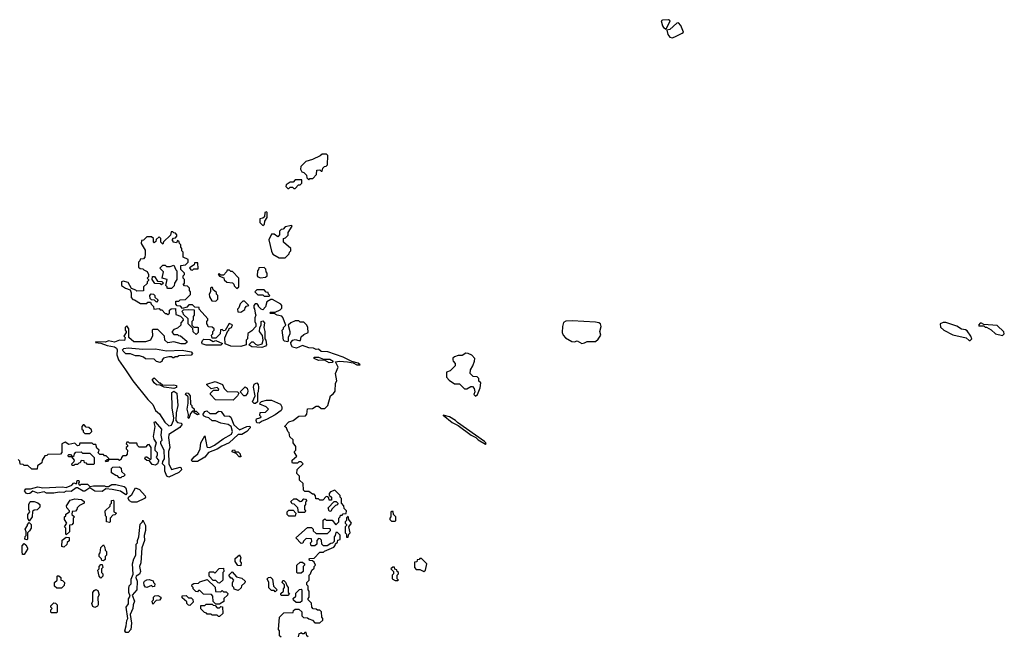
# Model space of a CAD drawing. Extents: x 2640764 to 2777785, y 718840 to 815082.
# Tile 146 of 148: x 2746718 to 2754680, y 795590 to 800574. Entities that reach past the tile are written whole.
import ezdxf

# ---------------------------------------------------------------- set-up
doc = ezdxf.new("R2010")
doc.units = 0

msp = doc.modelspace()

# ---------------------------------------------------------------- linework, layer by layer
at = {"layer": '0CON10XD'}
for points in [[(2751945, 800496.7), (2751978.8, 800565), (2751964, 800574), (2751915, 800571.2), (2751906.4, 800563.6), (2751916.5, 800525), (2751925, 800510), (2751945, 800496.7)], [(2751995, 800426.9), (2752015, 800434.3), (2752076, 800464), (2752085.6, 800474.4), (2752065, 800528), (2752045, 800550), (2752032.9, 800547.1), (2751975, 800495.8), (2751951.2, 800488.8), (2751958.5, 800455), (2751975, 800431.9), (2751995, 800426.9)], [(2749055, 799280), (2749065, 799290), (2749088.3, 799291.7), (2749118.3, 799321.7), (2749121.7, 799358.3), (2749145, 799360), (2749155, 799350), (2749165, 799350), (2749170, 799375), (2749181.7, 799388.3), (2749195, 799390), (2749208.3, 799401.7), (2749210, 799475), (2749198.3, 799488.3), (2749163, 799487), (2749147, 799473), (2749087, 799443), (2749033, 799427), (2748991.7, 799388.3), (2748990, 799365), (2749000, 799345), (2749015, 799340), (2749038.3, 799318.3), (2749040, 799295), (2749055, 799280)], [(2748945, 799210), (2748971.7, 799238.3), (2748985, 799240), (2748998.3, 799251.7), (2748998.3, 799278.3), (2748945, 799280), (2748928.3, 799261.7), (2748905, 799260), (2748871.7, 799238.3), (2748870, 799225), (2748885, 799210), (2748895, 799210), (2748905, 799220), (2748925, 799220), (2748935, 799210), (2748945, 799210)], [(2748685, 798910), (2748698.3, 798921.7), (2748700, 798945), (2748720, 798975), (2748720, 799015), (2748715, 799020), (2748700, 799015), (2748698.3, 798981.7), (2748685, 798970), (2748660, 798965), (2748660, 798935), (2748685, 798910)], [(2749308.3, 796371.7), (2749308.3, 796408.3), (2749288.3, 796428.3), (2749275, 796430), (2749270, 796405), (2749260, 796395), (2749260, 796355), (2749248.3, 796341.7), (2749235, 796340), (2749205, 796320), (2749175, 796320), (2749160, 796335), (2749158.3, 796368.3), (2749148.3, 796378.3), (2749135, 796380), (2749120, 796365), (2749120, 796335), (2749105, 796320), (2749075, 796320), (2749070, 796345), (2749080, 796355), (2749078.3, 796378.3), (2749035, 796380), (2749011.7, 796358.3), (2749008.3, 796341.7), (2748995, 796340), (2748950, 796385), (2749045, 796470), (2749078.3, 796468.3), (2749090, 796455), (2749091.7, 796441.7), (2749115, 796420), (2749208.3, 796421.7), (2749230, 796445), (2749230, 796455), (2749225, 796460), (2749171.7, 796461.7), (2749171.7, 796528.3), (2749185, 796540), (2749195, 796530), (2749245, 796530), (2749275, 796490), (2749300, 796515), (2749300, 796545), (2749310, 796555), (2749311.7, 796568.3), (2749325, 796570), (2749335, 796580), (2749358.3, 796581.7), (2749360, 796605), (2749341.7, 796621.7), (2749340, 796645), (2749320, 796665), (2749320, 796705), (2749310, 796715), (2749308.3, 796728.3), (2749265, 796770), (2749231.7, 796758.3), (2749220, 796745), (2749221.7, 796731.7), (2749240, 796715), (2749238.3, 796691.7), (2749221.7, 796691.7), (2749218.3, 796708.3), (2749208.3, 796718.3), (2749195, 796720), (2749168.3, 796691.7), (2749145, 796690), (2749135, 796700), (2749111.7, 796701.7), (2749110, 796725), (2749098.3, 796738.3), (2749085, 796740), (2749055, 796760), (2749025, 796760), (2749011.7, 796771.7), (2749010, 796825), (2748981.7, 796851.7), (2748980, 796885), (2748960, 796905), (2748961.7, 796938.3), (2749010, 796985), (2748995, 797000), (2748975, 797000), (2748965, 796990), (2748925, 796990), (2748920, 796995), (2748920, 797015), (2748960, 797045), (2748940, 797075), (2748940, 797085), (2748950, 797095), (2748950, 797125), (2748930, 797155), (2748928.3, 797178.3), (2748903, 797203), (2748897.5, 797235), (2748887.5, 797245), (2748876.1, 797276.1), (2748860, 797285), (2748895, 797322.5), (2748930, 797335), (2748975, 797370), (2749028.3, 797371.7), (2749040, 797385), (2749045, 797427.5), (2749085, 797430), (2749115, 797450), (2749135, 797450), (2749155, 797430), (2749185, 797430), (2749210, 797455), (2749230, 797535), (2749256.4, 797553.6), (2749268.3, 797571.7), (2749272.5, 797635), (2749282.5, 797655), (2749272.5, 797715), (2749292.5, 797765), (2749271.7, 797808.3), (2749305, 797814), (2749368.8, 797808.8), (2749415, 797800), (2749445, 797783.8), (2749470, 797785), (2749455, 797796.7), (2749402.5, 797812.5), (2749335, 797846.2), (2749209.3, 797889.3), (2749155, 797892), (2749135, 797910), (2749115, 797907.5), (2749095, 797920), (2749055, 797921.2), (2749005, 797940), (2748955, 797920), (2748925, 797926.7), (2748912.5, 797945), (2748910, 797965), (2748927, 797983), (2748945, 797990), (2748975, 797980), (2748988.3, 797981.7), (2748995, 798010), (2749015, 798030), (2749050, 798045), (2749047.5, 798085), (2749040, 798105), (2749015, 798130), (2748985, 798130), (2748975, 798140), (2748945, 798140), (2748910, 798125), (2748890, 798105), (2748902.5, 798055), (2748902.5, 798035), (2748890, 798005), (2748890, 797975), (2748885, 797970), (2748860, 797975), (2748850, 797985), (2748840, 798065), (2748850, 798075), (2748850, 798085), (2748870, 798105), (2748847, 798167), (2748837, 798177), (2748800, 798185), (2748775, 798200), (2748745, 798200), (2748740, 798205), (2748745, 798210), (2748785, 798210), (2748825, 798227.5), (2748837, 798243), (2748837.5, 798265), (2748830, 798275), (2748761.7, 798311.7), (2748748.3, 798311.7), (2748717, 798293), (2748707, 798253), (2748685, 798230), (2748670, 798235), (2748650, 798255), (2748650, 798265), (2748638.3, 798278.3), (2748621.7, 798278.3), (2748610, 798265), (2748610, 798245), (2748617, 798237), (2748623, 798203), (2748627.5, 798185), (2748620, 798165), (2748620, 798135), (2748627.5, 798115), (2748627, 798093), (2748595, 798060), (2748561.7, 798038.3), (2748560, 797995), (2748550, 797985), (2748550, 797945), (2748505, 797931.2), (2748425, 797936), (2748380, 797955), (2748377, 798003), (2748401.7, 798058.3), (2748410, 798065), (2748411.7, 798078.3), (2748430, 798085), (2748438.3, 798108.3), (2748411.7, 798118.3), (2748378.3, 798061.7), (2748365, 798060), (2748355, 798070), (2748341.7, 798068.3), (2748340, 798035), (2748305, 798000), (2748275, 798000), (2748270, 798025), (2748280, 798035), (2748280, 798055), (2748290, 798065), (2748290, 798075), (2748275, 798090), (2748241.7, 798091.7), (2748240, 798105), (2748230, 798115), (2748230, 798135), (2748240, 798145), (2748240, 798155), (2748170, 798235), (2748168.3, 798248.3), (2748135, 798250), (2748115, 798270), (2748085, 798270), (2748068.3, 798251.7), (2748035, 798240), (2748018.3, 798258.3), (2747991.7, 798261.7), (2747980, 798275), (2747981.7, 798298.3), (2748005, 798300), (2748015, 798310), (2748058.3, 798311.7), (2748098.3, 798351.7), (2748100, 798375), (2748090, 798385), (2748090, 798405), (2748075, 798420), (2748051.7, 798421.7), (2748040, 798435), (2748050, 798445), (2748050, 798475), (2748040, 798485), (2748040, 798505), (2748050, 798515), (2748050, 798525), (2748020, 798555), (2748021.7, 798588.3), (2748058.3, 798591.7), (2748080, 798615), (2748080, 798635), (2748040, 798655), (2748040, 798695), (2748030, 798705), (2748030, 798725), (2748020, 798735), (2748020, 798755), (2748010, 798765), (2748008.3, 798778.3), (2747995, 798790), (2747985, 798770), (2747960, 798775), (2747960, 798785), (2747950, 798795), (2747961.7, 798808.3), (2747978.3, 798811.7), (2747990, 798825), (2747990, 798835), (2747978.3, 798848.3), (2747965, 798850), (2747955, 798860), (2747941.7, 798858.3), (2747938.3, 798831.7), (2747881.7, 798778.3), (2747875, 798760), (2747860, 798775), (2747860, 798805), (2747845, 798820), (2747821.7, 798798.3), (2747818.3, 798781.7), (2747805, 798770), (2747800, 798775), (2747800, 798805), (2747785, 798820), (2747745, 798820), (2747718.3, 798791.7), (2747701.7, 798788.3), (2747700, 798765), (2747731.7, 798711.7), (2747733, 798677), (2747730, 798655), (2747718.3, 798641.7), (2747691.7, 798638.3), (2747690, 798625), (2747680, 798615), (2747680, 798575), (2747691.7, 798561.7), (2747715, 798560), (2747723, 798553), (2747748.3, 798538.3), (2747760, 798515), (2747760, 798495), (2747750, 798485), (2747760, 798475), (2747760, 798465), (2747750, 798455), (2747748.3, 798441.7), (2747720, 798415), (2747718.3, 798381.7), (2747665, 798380), (2747658.3, 798388.3), (2747621.7, 798401.7), (2747595, 798450), (2747555, 798460), (2747540, 798455), (2747540, 798425), (2747572.5, 798405), (2747611.7, 798391.7), (2747620, 798365), (2747618.3, 798328.3), (2747631.7, 798311.7), (2747645, 798310), (2747695, 798280), (2747745, 798280), (2747755, 798290), (2747775, 798290), (2747780, 798275), (2747800, 798255), (2747803, 798233), (2747845, 798240), (2747855, 798230), (2747868.3, 798228.3), (2747895, 798200), (2747905, 798200), (2747915, 798190), (2747928.3, 798201.7), (2747930, 798225), (2747942.5, 798237.5), (2747978.3, 798238.3), (2747981.7, 798191.7), (2748018.3, 798178.3), (2748038.3, 798158.3), (2748040, 798145), (2748020, 798125), (2748020, 798105), (2747995, 798080), (2747965, 798070), (2747950, 798055), (2747950, 798045), (2747965, 798030), (2747995, 798030), (2748001.7, 798021.7), (2748018.3, 798018.3), (2748070, 797975), (2748070, 797965), (2748055, 797953.3), (2748025, 797953.3), (2747965, 797970), (2747915, 797963.3), (2747892.5, 797985), (2747890, 798015), (2747835, 798070), (2747795, 798070), (2747790, 798065), (2747791.7, 798018.3), (2747775, 797982.5), (2747735, 797970), (2747640.7, 797970.7), (2747600, 798005), (2747600, 798075), (2747585, 798100), (2747570, 798085), (2747570, 798065), (2747580, 798055), (2747580, 798045), (2747560, 798015), (2747570, 798005), (2747565, 797980), (2747525, 797982.5), (2747485, 797966.7), (2747435, 797977.5), (2747413, 797967), (2747335, 797970), (2747330, 797965), (2747375, 797960), (2747425, 797940), (2747485, 797928.8), (2747499.5, 797919.5), (2747506.7, 797905), (2747503.8, 797865), (2747516.7, 797825), (2747572.5, 797745), (2747633.6, 797653.6), (2747755, 797503.3), (2747793.8, 797463.8), (2747815, 797416), (2747847.5, 797387.5), (2747890.5, 797320.5), (2747925, 797292.5), (2747945, 797297.5), (2747961.2, 797335), (2747963.6, 797356.4), (2747950.8, 797435), (2747948.3, 797561.7), (2747965, 797572.5), (2747987.5, 797555), (2747996.2, 797455), (2747983.9, 797396.1), (2747980, 797335), (2747995, 797318.8), (2748025, 797312.5), (2748032.5, 797305), (2748012.3, 797277.7), (2747925, 797220), (2747920, 797195), (2747932, 797115), (2747921.2, 797085), (2747923.8, 796983.8), (2747945, 796937.5), (2748015, 796956.2), (2748025, 796952.5), (2748027.5, 796935), (2748006, 796915), (2747925, 796877.1), (2747908, 796885), (2747890.8, 796925)], [(2748865, 798650), (2748898.3, 798681.7), (2748900, 798695), (2748910, 798705), (2748910, 798725), (2748850, 798775), (2748850, 798805), (2748868.3, 798811.7), (2748888.3, 798831.7), (2748890, 798855), (2748920, 798905), (2748915, 798910), (2748865, 798900), (2748848.3, 798881.7), (2748831.7, 798878.3), (2748820, 798865), (2748820, 798835), (2748805, 798820), (2748775, 798840), (2748755, 798840), (2748732.5, 798795), (2748753, 798703), (2748765, 798680), (2748815, 798650), (2748865, 798650)], [(2748115, 798550), (2748125, 798560), (2748160, 798560), (2748158.3, 798608.3), (2748131.7, 798608.3), (2748128.3, 798591.7), (2748091.7, 798568.3), (2748101.7, 798551.7), (2748115, 798550)], [(2747915, 798400), (2747910, 798405), (2747910, 798415), (2747900, 798425), (2747910, 798475), (2747870, 798485), (2747880, 798535), (2747850, 798565), (2747875, 798590), (2747895, 798590), (2747905, 798580), (2747935, 798580), (2747965, 798590), (2747981.7, 798551.7), (2747990, 798545), (2747990, 798475), (2747970, 798445), (2747968.3, 798421.7), (2747945, 798402.5), (2747915, 798400)], [(2748475, 798400), (2748490, 798415), (2748490, 798485), (2748438.3, 798538.3), (2748425, 798540), (2748415, 798550), (2748395, 798550), (2748390, 798535), (2748365, 798510), (2748345, 798510), (2748335, 798520), (2748321.7, 798518.3), (2748335, 798500), (2748368.3, 798488.3), (2748371.7, 798471.7), (2748391.7, 798451.7), (2748438.3, 798448.3), (2748450, 798435), (2748451.7, 798421.7), (2748475, 798400)], [(2748665, 798487.5), (2748705, 798492.5), (2748720, 798505), (2748720, 798525), (2748710, 798535), (2748708.3, 798558.3), (2748695, 798570), (2748651.7, 798568.3), (2748650, 798555), (2748640, 798545), (2748637.5, 798505), (2748642.5, 798495), (2748665, 798487.5)], [(2747865, 798430), (2747855, 798440), (2747811.7, 798441.7), (2747790, 798475), (2747791.7, 798498.3), (2747808.3, 798498.3), (2747831.7, 798461.7), (2747868.3, 798458.3), (2747880, 798445), (2747865, 798430)], [(2747825, 798290), (2747808.3, 798308.3), (2747785, 798310), (2747771.7, 798321.7), (2747770, 798345), (2747781.7, 798358.3), (2747800, 798355), (2747810, 798345), (2747811.7, 798331.7), (2747838.3, 798308.3), (2747825, 798290)], [(2748305, 798300), (2748320, 798315), (2748320, 798345), (2748310, 798355), (2748308.3, 798368.3), (2748281.7, 798391.7), (2748278.3, 798408.3), (2748265, 798410), (2748260, 798405), (2748260, 798375), (2748250, 798355), (2748253, 798333), (2748271.7, 798301.7), (2748305, 798300)], [(2748735, 798340), (2748740, 798345), (2748730, 798355), (2748728.3, 798368.3), (2748711.7, 798371.7), (2748695, 798390), (2748635, 798390), (2748620, 798375), (2748645, 798350), (2748685, 798350), (2748695, 798340), (2748735, 798340)], [(2748505, 798210), (2748538.3, 798231.7), (2748540, 798245), (2748551.7, 798258.3), (2748570, 798265), (2748535, 798300), (2748521.7, 798298.3), (2748501.7, 798278.3), (2748490, 798245), (2748480, 798235), (2748481.7, 798211.7), (2748505, 798210)], [(2748145, 798030), (2748121.7, 798051.7), (2748118.3, 798078.3), (2748080, 798115), (2748080, 798155), (2748041.7, 798191.7), (2748040, 798205), (2748030, 798215), (2748041.7, 798228.3), (2748085, 798232.5), (2748128.3, 798228.3), (2748130, 798185), (2748120, 798175), (2748120, 798145), (2748110, 798135), (2748110, 798105), (2748125, 798090), (2748155, 798090), (2748160, 798085), (2748160, 798045), (2748145, 798030)], [(2748675, 797923.8), (2748595, 797930), (2748570, 797945), (2748595, 797970), (2748605, 797970), (2748625, 797950), (2748645, 797942.5), (2748677.5, 797955), (2748687.5, 797985), (2748681.7, 798021.7), (2748657.5, 798055), (2748660, 798085), (2748670, 798105), (2748670, 798135), (2748685, 798140), (2748697, 798123), (2748692.5, 798085), (2748700, 798055), (2748700, 797995), (2748707.5, 797985), (2748712.5, 797945), (2748706.1, 797933.9), (2748675, 797923.8)], [(2751265, 797957.5), (2751285, 797962.5), (2751307, 797973), (2751375, 797973.3), (2751395, 797992.5), (2751416, 798025), (2751408.8, 798055), (2751420, 798095), (2751415, 798115.6), (2751401.2, 798125), (2751375, 798130.4), (2751185, 798139.6), (2751133.1, 798136.9), (2751114.5, 798125.5), (2751106.9, 798095), (2751105.7, 798045), (2751113.3, 798023.3), (2751132.9, 798002.9), (2751183, 797973), (2751205, 797970), (2751225, 797977.5), (2751265, 797957.5)], [(2754405, 797980), (2754417.5, 797995), (2754410, 798015), (2754379.3, 798059.3), (2754367, 798067), (2754335, 798072.5), (2754297, 798097), (2754206.4, 798126.4), (2754185, 798126.7), (2754162.5, 798115), (2754165, 798090), (2754190, 798065), (2754265, 798027.5), (2754371.7, 798001.7), (2754395, 797980), (2754405, 797980)], [(2754665, 798022.5), (2754680, 798035), (2754675, 798050), (2754621.7, 798101.7), (2754515, 798110), (2754495, 798120), (2754485, 798120), (2754470, 798105), (2754475, 798100), (2754515, 798100), (2754525, 798090), (2754535, 798090), (2754575, 798067.5), (2754610, 798035), (2754665, 798022.5)], [(2748225, 797942), (2748193.9, 797953.9), (2748190, 797965), (2748195, 797980), (2748208.3, 797991.7), (2748255, 797990), (2748283.6, 797973.6), (2748305, 797980), (2748357, 797957), (2748345, 797943.8), (2748225, 797942)], [(2747855, 797802.5), (2747825, 797810), (2747805, 797830), (2747735, 797832.5), (2747720, 797845), (2747687, 797857), (2747655, 797857.5), (2747615, 797872.5), (2747575, 797872.5), (2747553.6, 797893.6), (2747550, 797905), (2747560, 797915), (2747595, 797922), (2747715, 797912), (2747815, 797914), (2747905, 797898), (2748031.7, 797901.7), (2748105, 797890), (2748116.7, 797875), (2748105, 797862.5), (2748005, 797857.5), (2747995, 797850), (2747975, 797850), (2747965, 797840), (2747955, 797840), (2747945, 797850), (2747925, 797850), (2747881.7, 797838.3), (2747870, 797825), (2747870, 797815), (2747855, 797802.5)], [(2750405, 797530), (2750420, 797545), (2750441.7, 797598.3), (2750447.5, 797637.5), (2750431.7, 797651.7), (2750430, 797675), (2750418.3, 797688.3), (2750385, 797690), (2750360, 797715), (2750362.5, 797745), (2750382.5, 797775), (2750397, 797813), (2750397.5, 797835), (2750373, 797863), (2750345, 797876.7), (2750325, 797877.5), (2750295, 797860), (2750265, 797860), (2750235, 797850), (2750221.7, 797838.3), (2750220, 797825), (2750223, 797813), (2750240, 797795), (2750240, 797775), (2750200, 797735), (2750170, 797725), (2750170, 797685), (2750190.7, 797660.7), (2750235, 797630), (2750275, 797630), (2750315, 797590), (2750335, 797590), (2750365, 797610), (2750378.3, 797608.3), (2750391.7, 797591.7), (2750397.5, 797565), (2750390, 797545), (2750405, 797530)], [(2749220.7, 797800.7), (2749181.7, 797821.7), (2749135, 797820), (2749100, 797835), (2749100, 797845), (2749135, 797846), (2749175, 797830), (2749225, 797831.2), (2749252.5, 797815), (2749245, 797802.5), (2749220.7, 797800.7)], [(2747965, 797592.5), (2747885, 797602.5), (2747855, 797620), (2747825, 797622.5), (2747805, 797640), (2747790, 797665), (2747805, 797680), (2747845, 797640), (2747855, 797640), (2747875, 797620), (2747965, 797622.5), (2747985, 797617.5), (2747985, 797600), (2747965, 797592.5)], [(2748445, 797500), (2748301.7, 797501.7), (2748260, 797545), (2748260, 797555), (2748285, 797580), (2748325, 797580), (2748328.3, 797588.3), (2748315, 797600), (2748265, 797590), (2748231.7, 797621.7), (2748231.7, 797628.3), (2748299.3, 797649.3), (2748357.5, 797625), (2748371.7, 797591.7), (2748395, 797570), (2748480, 797565), (2748490, 797555), (2748480, 797535), (2748445, 797500)], [(2748545, 797532.5), (2748530, 797535), (2748500, 797565), (2748542.5, 797607.5), (2748557, 797597), (2748562.5, 797575), (2748560, 797555), (2748545, 797532.5)], [(2748625, 797472.5), (2748615, 797472.5), (2748600, 797485), (2748622.5, 797535), (2748607.5, 797605), (2748615, 797627.5), (2748635, 797637.5), (2748646.7, 797625), (2748650, 797605), (2748647.5, 797565), (2748640, 797555), (2748640, 797485), (2748625, 797472.5)], [(2748085, 797350), (2748080, 797355), (2748081.7, 797381.7), (2748071.2, 797425), (2748080, 797475), (2748080, 797525), (2748060, 797545), (2748065, 797557.5), (2748080, 797555), (2748097.5, 797535), (2748100, 797465), (2748110, 797455), (2748110, 797445), (2748128.3, 797428.3), (2748130, 797410), (2748145, 797410), (2748170, 797385), (2748155, 797380), (2748130, 797395), (2748130, 797410), (2748115, 797410), (2748098.3, 797391.7), (2748085, 797350)], [(2748655, 797311.9), (2748636.7, 797315), (2748630, 797335), (2748633.3, 797346.7), (2748660, 797355), (2748670, 797365), (2748660, 797375), (2748661.7, 797398.3), (2748705, 797402.5), (2748730, 797425), (2748710, 797445), (2748660, 797465), (2748661.7, 797478.3), (2748673, 797487), (2748715, 797497.5), (2748755, 797497.5), (2748826.4, 797466.4), (2748838.8, 797445), (2748838, 797425), (2748831.2, 797415), (2748785, 797380.8), (2748715, 797341.4), (2748680, 797330), (2748655, 797311.9)], [(2748155, 797002.7), (2748113.6, 797003.6), (2748107.5, 797015), (2748128.3, 797041.7), (2748157.5, 797065), (2748176.7, 797105), (2748183.3, 797155), (2748215, 797210), (2748230, 797125), (2748235, 797117.5), (2748255, 797116.7), (2748292.5, 797135), (2748362.7, 797187.3), (2748430, 797225), (2748440, 797245), (2748427.5, 797285), (2748405, 797302.5), (2748343.6, 797313.6), (2748301.7, 797331.7), (2748275, 797332.5), (2748247, 797357), (2748225, 797360), (2748203.3, 797373.3), (2748202.5, 797385), (2748215, 797406.7), (2748231.7, 797411.7), (2748255, 797390), (2748305, 797390), (2748325, 797410), (2748348.3, 797408.3), (2748371.7, 797371.7), (2748415, 797370), (2748425, 797360), (2748448.8, 797298.8), (2748495, 797258.8), (2748555, 797286.7), (2748578.3, 797288.3), (2748582.5, 797275), (2748555, 797244.2), (2748515, 797221.9), (2748485, 797221.2), (2748412, 797155), (2748352.6, 797127.4), (2748315, 797101.9), (2748244.2, 797075.8), (2748215, 797037.1), (2748155, 797002.7)], [(2747890.8, 796925), (2747892.5, 796965), (2747873.3, 796985), (2747876.1, 797003.9), (2747890, 797025), (2747886.2, 797095), (2747860, 797145), (2747860, 797165), (2747870, 797175), (2747861.2, 797215), (2747868, 797265), (2747815, 797322.5), (2747802.5, 797317.5), (2747811.2, 797285), (2747797.5, 797205), (2747803, 797183), (2747822.5, 797155), (2747810, 797115), (2747810, 797095), (2747828.8, 797075), (2747830, 797055), (2747822.5, 797035), (2747840, 797015), (2747841.2, 797005), (2747833.3, 796985), (2747815, 796972.5), (2747790, 796980), (2747768.3, 797008.3), (2747745, 797010), (2747730, 797025), (2747735, 797040), (2747745, 797040), (2747775, 797020), (2747780, 797025), (2747780, 797115), (2747765, 797140), (2747751.7, 797138.3), (2747735, 797120), (2747685, 797120), (2747671.7, 797131.7), (2747665, 797150), (2747605, 797150), (2747598.3, 797158.3), (2747585, 797160), (2747580, 797145), (2747590, 797135), (2747590, 797125), (2747580, 797115), (2747580, 797105), (2747590, 797095), (2747588.3, 797061.7), (2747575, 797050), (2747551.7, 797048.3), (2747540, 797035), (2747538.3, 797021.7), (2747525, 797010), (2747515, 797020), (2747440, 797020), (2747428.3, 797001.7), (2747415, 797000), (2747411.7, 797008.3), (2747425, 797020), (2747440, 797020), (2747438.3, 797028.3), (2747418.3, 797048.3), (2747405, 797050), (2747395, 797060), (2747365, 797060), (2747351.7, 797071.7), (2747360, 797095), (2747341.7, 797111.7), (2747335, 797140), (2747315, 797140), (2747305, 797150), (2747205, 797150), (2747198.3, 797131.7), (2747185, 797130), (2747165, 797150), (2747115, 797140), (2747085, 797160), (2747060, 797145), (2747060, 797075), (2747048.3, 797061.7), (2746945, 797060), (2746938.3, 797051.7), (2746921.7, 797048.3), (2746900, 797015), (2746898.3, 796991.7), (2746861.7, 796968.3), (2746858.3, 796941.7), (2746815, 796940), (2746785, 796970), (2746755, 796970), (2746745, 796980), (2746721.7, 796981.7), (2746720, 797005), (2746705, 797020)], [(2750485, 797142.5), (2750490, 797145), (2750487.5, 797155), (2750477.5, 797165), (2750257, 797317), (2750242.5, 797335), (2750192.5, 797365), (2750141.7, 797378.3), (2750215, 797317.5), (2750263.8, 797293.8), (2750367.5, 797215), (2750407.5, 797197.5), (2750425, 797177.5), (2750485, 797142.5)], [(2747285, 797230), (2747300, 797245), (2747298.3, 797258.3), (2747278.3, 797278.3), (2747255, 797280), (2747238.3, 797298.3), (2747231.7, 797298.3), (2747220, 797285), (2747220, 797265), (2747230, 797255), (2747231.7, 797241.7), (2747245, 797230), (2747285, 797230)], [(2748505, 797040), (2748491.7, 797041.7), (2748468.3, 797068.3), (2748435, 797080), (2748437.5, 797095), (2748455, 797097.5), (2748461.7, 797081.7), (2748485, 797080), (2748500, 797065), (2748500, 797055), (2748510, 797045), (2748505, 797040)], [(2747155, 796970), (2747141.7, 796971.7), (2747140, 796985), (2747158.3, 797001.7), (2747160, 797015), (2747140, 797040), (2747111.7, 797041.7), (2747110, 797055), (2747115, 797060), (2747128.3, 797058.3), (2747145, 797040), (2747158.3, 797051.7), (2747160, 797065), (2747171.7, 797078.3), (2747215, 797080), (2747225, 797070), (2747285, 797070), (2747320, 797035), (2747320, 796985), (2747315, 796980), (2747265, 796980), (2747258.3, 796988.3), (2747241.7, 796991.7), (2747238.3, 797008.3), (2747215, 797010), (2747208.3, 796991.7), (2747195, 796990), (2747185, 796980), (2747165, 796980), (2747155, 796970)], [(2747535, 796870), (2747521.7, 796871.7), (2747508.3, 796888.3), (2747495, 796890), (2747461.7, 796911.7), (2747460, 796945), (2747471.7, 796958.3), (2747525, 796960), (2747538.3, 796948.3), (2747541.7, 796921.7), (2747570, 796895), (2747558.3, 796881.7), (2747545, 796880), (2747535, 796870)], [(2747575, 796733.3), (2747532, 796762), (2747465, 796776.7), (2747415, 796782.5), (2747385, 796761.4), (2747325, 796764.4), (2747285, 796790), (2747245, 796761.9), (2747232.5, 796762.5), (2747185, 796790), (2747175, 796790), (2747135, 796761.4), (2747095, 796762), (2747075, 796752), (2747036.1, 796753.9), (2746994.1, 796745.9), (2746935, 796746.2), (2746915, 796757.5), (2746865, 796747.5), (2746825, 796763.3), (2746800, 796745), (2746785, 796741.4), (2746773.3, 796745), (2746757.5, 796765), (2746768.3, 796781.7), (2746805, 796782.5), (2746865, 796797.5), (2746905, 796790), (2747065, 796797.5), (2747095, 796792.5), (2747138.3, 796811.7), (2747155, 796830), (2747178.3, 796821.7), (2747181.7, 796848.3), (2747195, 796850), (2747200, 796835), (2747190, 796825), (2747205, 796810), (2747215, 796820), (2747265, 796820), (2747285, 796800), (2747315, 796807.5), (2747405, 796807.5), (2747415, 796800), (2747435, 796800), (2747463, 796817), (2747495, 796817.5), (2747561.7, 796801.7), (2747573.3, 796793.3), (2747578.8, 796778.8), (2747583.3, 796745), (2747575, 796733.3)], [(2747665, 796673.3), (2747624.5, 796674.5), (2747606, 796685), (2747596, 796705), (2747597.5, 796715), (2747624.1, 796735.9), (2747655, 796790), (2747686.4, 796776.4), (2747733.3, 796725), (2747736.2, 796715), (2747727, 796703), (2747665, 796673.3)], [(2747095, 796410), (2747090, 796415), (2747090, 796465), (2747080, 796475), (2747100, 796505), (2747080, 796535), (2747080, 796555), (2747090, 796565), (2747091.7, 796578.3), (2747120, 796595), (2747120, 796605), (2747098.3, 796628.3), (2747097.5, 796645), (2747125, 796690), (2747165, 796700), (2747217, 796697), (2747238.3, 796678.3), (2747240, 796665), (2747201.7, 796648.3), (2747181.7, 796628.3), (2747180, 796615), (2747168.3, 796601.7), (2747141.7, 796598.3), (2747140, 796575), (2747160, 796555), (2747150, 796545), (2747150, 796505), (2747138.3, 796491.7), (2747121.7, 796488.3), (2747120, 796435), (2747095, 796410)], [(2747445, 796510), (2747420, 796515), (2747420, 796555), (2747412.5, 796565), (2747410, 796605), (2747448.3, 796641.7), (2747450, 796655), (2747460, 796665), (2747461.7, 796688.3), (2747475, 796690), (2747480, 796685), (2747480, 796595), (2747500, 796585), (2747488.3, 796571.7), (2747471.7, 796568.3), (2747450, 796545), (2747450, 796515), (2747445, 796510)], [(2749025, 796590), (2748971.7, 796591.7), (2748968.3, 796628.3), (2748938.3, 796658.3), (2748921.7, 796661.7), (2748911.7, 796678.3), (2748935, 796700), (2748955, 796700), (2748985, 796680), (2748998.3, 796681.7), (2749015, 796700), (2749028.3, 796698.3), (2749040, 796685), (2749030, 796675), (2749030, 796655), (2749020, 796645), (2749020, 796615), (2749030, 796605), (2749025, 796590)], [(2746795, 796520), (2746782.5, 796545), (2746782.5, 796575), (2746800, 796595), (2746792.5, 796615), (2746792.5, 796655), (2746800, 796675), (2746805, 796680), (2746835, 796680), (2746865, 796670), (2746880, 796655), (2746880, 796635), (2746858.3, 796611.7), (2746835, 796610), (2746821.7, 796598.3), (2746820, 796555), (2746795, 796520)], [(2748945, 796560), (2748895, 796560), (2748880, 796575), (2748880, 796595), (2748895, 796610), (2748928.3, 796608.3), (2748950, 796585), (2748945, 796560)], [(2749235, 796600), (2749221.7, 796601.7), (2749211.7, 796628.3), (2749261.7, 796678.3), (2749278.3, 796678.3), (2749290, 796665), (2749288.3, 796651.7), (2749271.7, 796648.3), (2749241.7, 796618.3), (2749235, 796600)], [(2747575, 795620), (2747567.5, 795635), (2747580, 795675), (2747583, 795717), (2747592.5, 795735), (2747580, 795825), (2747597, 795853), (2747598.3, 795891.7), (2747610, 795915), (2747600, 795945), (2747600, 795975), (2747603, 795997), (2747620, 796015), (2747618.3, 796051.7), (2747636.7, 796093.3), (2747630, 796175), (2747640, 796215), (2747657.5, 796245), (2747660, 796335), (2747670, 796345), (2747670, 796365), (2747682.5, 796395), (2747693, 796497), (2747710, 796515), (2747715, 796530), (2747734.3, 796485), (2747736.2, 796445), (2747724, 796405), (2747726.5, 796365), (2747704.3, 796305.7), (2747696.4, 796185), (2747685.6, 796155), (2747695.3, 796114.7), (2747687.4, 796092.6), (2747660, 796075), (2747656.2, 796065), (2747668.9, 796035), (2747665.4, 795965), (2747627, 795923), (2747647.5, 795875), (2747635.6, 795845), (2747633.8, 795815), (2747610, 795765), (2747622.9, 795695), (2747617.9, 795645), (2747595, 795622), (2747575, 795620)], [(2749375, 796390), (2749380, 796415), (2749390, 796425), (2749380, 796475), (2749400, 796505), (2749380, 796535), (2749375, 796560), (2749361.7, 796548.3), (2749360, 796525), (2749350, 796515), (2749350, 796505), (2749360, 796495), (2749360, 796485), (2749350, 796475), (2749350, 796425), (2749360, 796415), (2749361.7, 796391.7), (2749375, 796390)], [(2749755, 796520), (2749760, 796525), (2749760, 796555), (2749740, 796575), (2749738.3, 796598.3), (2749725, 796600), (2749720, 796595), (2749720, 796555), (2749710, 796545), (2749710, 796535), (2749725, 796520), (2749755, 796520)], [(2746775, 796370), (2746760, 796375), (2746763, 796397), (2746770, 796405), (2746770, 796435), (2746762.5, 796455), (2746780, 796485), (2746780, 796495), (2746795, 796510), (2746810, 796495), (2746810, 796465), (2746798.3, 796441.7), (2746780, 796425), (2746780, 796375), (2746775, 796370)], [(2747075, 796310), (2747060, 796315), (2747061.7, 796368.3), (2747095, 796390), (2747118.3, 796388.3), (2747118.3, 796361.7), (2747101.7, 796348.3), (2747098.3, 796331.7), (2747075, 796310)], [(2748831.7, 795581.7), (2748820, 795595), (2748820, 795635), (2748810, 795645), (2748820, 795745), (2748855, 795780), (2748928.3, 795781.7), (2748931.7, 795798.3), (2748945, 795810), (2748975, 795810), (2748998.3, 795788.3), (2749000, 795755), (2749011.7, 795741.7), (2749045, 795740), (2749055, 795730), (2749085, 795720), (2749105, 795700), (2749145, 795700), (2749168.3, 795721.7), (2749170, 795735), (2749160, 795745), (2749158.3, 795788.3), (2749145, 795800), (2749125, 795800), (2749115, 795810), (2749091.7, 795811.7), (2749080, 795825), (2749078.3, 795858.3), (2749050, 795885), (2749050, 795895), (2749060, 795905), (2749060, 795955), (2749050, 795965), (2749050, 795995), (2749040, 796005), (2749040, 796025), (2749060, 796045), (2749060, 796085), (2749070, 796095), (2749080, 796125), (2749098.3, 796141.7), (2749100, 796155), (2749110, 796165), (2749098.3, 796188.3), (2749085, 796200), (2749061.7, 796201.7), (2749060, 796215), (2749065, 796220), (2749098.3, 796221.7), (2749145, 796270), (2749175, 796270), (2749181.7, 796278.3), (2749258.3, 796311.7), (2749270, 796325), (2749271.7, 796338.3), (2749288.3, 796351.7), (2749291.7, 796368.3), (2749308.3, 796371.7)], [(2746755, 796250), (2746741.7, 796251.7), (2746737.5, 796275), (2746738.3, 796321.7), (2746755, 796340), (2746768.3, 796328.3), (2746780, 796305), (2746780, 796295), (2746755, 796250)], [(2747395, 796200), (2747381.7, 796201.7), (2747380, 796215), (2747360, 796235), (2747360, 796255), (2747370, 796265), (2747373, 796307), (2747395, 796330), (2747407, 796307), (2747410, 796285), (2747420, 796275), (2747420, 796245), (2747410, 796235), (2747408.3, 796211.7), (2747395, 796200)], [(2748505, 796160), (2748481.7, 796161.7), (2748460, 796195), (2748461.7, 796218.3), (2748495, 796247.5), (2748507.5, 796225), (2748500, 796205), (2748500, 796195), (2748510, 796185), (2748505, 796160)], [(2749985, 796112.5), (2750000, 796125), (2750010, 796175), (2749968.3, 796218.3), (2749955, 796220), (2749948.3, 796211.7), (2749931.7, 796208.3), (2749928.3, 796191.7), (2749911.7, 796188.3), (2749910, 796145), (2749925, 796130), (2749955, 796130), (2749985, 796112.5)], [(2747375, 796060), (2747360, 796075), (2747350, 796125), (2747360, 796135), (2747360, 796155), (2747375, 796170), (2747385, 796170), (2747390, 796145), (2747380, 796135), (2747380, 796105), (2747390, 796095), (2747390, 796075), (2747375, 796060)], [(2748335, 796020), (2748321.7, 796021.7), (2748305, 796040), (2748281.7, 796041.7), (2748250, 796075), (2748250, 796105), (2748255, 796110), (2748285, 796110), (2748295, 796100), (2748331.7, 796138.3), (2748365, 796140), (2748370, 796115), (2748360, 796105), (2748360, 796045), (2748335, 796020)], [(2748995, 796100), (2748965, 796100), (2748960, 796105), (2748960, 796165), (2748985, 796190), (2749005, 796190), (2749020, 796175), (2749020, 796165), (2749010, 796155), (2749010, 796115), (2748995, 796100)], [(2749775, 796040), (2749780, 796045), (2749770, 796055), (2749770, 796085), (2749780, 796095), (2749780, 796105), (2749770, 796115), (2749768.3, 796128.3), (2749751.7, 796131.7), (2749748.3, 796148.3), (2749735, 796150), (2749720, 796135), (2749740, 796115), (2749740, 796095), (2749730, 796085), (2749730, 796055), (2749755, 796040), (2749775, 796040)], [(2747018.3, 795978.3), (2747000, 795995), (2747000, 796025), (2747020, 796045), (2747020, 796075), (2747025, 796080), (2747035, 796080), (2747050, 796065), (2747050, 796045), (2747065, 796040), (2747080, 796025), (2747078.3, 796001.7), (2747055, 795980), (2747018.3, 795978.3)], [(2747745, 795983.3), (2747735, 795986.7), (2747723.7, 796003.7), (2747722.2, 796025), (2747727.5, 796035), (2747745, 796047.5), (2747765, 796050), (2747798.3, 796038.3), (2747800, 796025), (2747810, 796015), (2747808.3, 795991.7), (2747795, 795990), (2747785, 796000), (2747745, 795983.3)], [(2748335, 795850), (2748305, 795850), (2748281.7, 795871.7), (2748280, 795915), (2748268.3, 795928.3), (2748205, 795930), (2748175, 795960), (2748165, 795960), (2748155, 795950), (2748141.7, 795951.7), (2748120, 795975), (2748120, 795985), (2748110, 795995), (2748111.7, 796008.3), (2748125, 796017.5), (2748165, 796020), (2748175, 796030), (2748235, 796050), (2748298.3, 795988.3), (2748301.7, 795951.7), (2748345, 795950), (2748355, 795960), (2748365, 795950), (2748388.3, 795948.3), (2748400, 795935), (2748398.3, 795921.7), (2748370, 795895), (2748368.3, 795871.7), (2748335, 795850)], [(2748485, 795960), (2748451.7, 795971.7), (2748450, 795985), (2748440, 795995), (2748440, 796025), (2748450, 796045), (2748435, 796060), (2748425, 796060), (2748410, 796085), (2748435, 796110), (2748471.7, 796071.7), (2748515, 796060), (2748540, 796035), (2748538.3, 796021.7), (2748511.7, 795998.3), (2748508.3, 795981.7), (2748485, 795960)], [(2748785, 795950), (2748775, 795960), (2748755, 795960), (2748733, 795983), (2748732.5, 796025), (2748720, 796055), (2748730, 796065), (2748747, 796067), (2748761.7, 796051.7), (2748770, 795995), (2748800, 795965), (2748785, 795950)], [(2747325, 795822.5), (2747310, 795830), (2747302.5, 795855), (2747310, 795875), (2747310, 795945), (2747320, 795960), (2747335, 795967.5), (2747350, 795960), (2747360, 795925), (2747350, 795905), (2747352.5, 795845), (2747346.7, 795833.3), (2747325, 795822.5)], [(2748885, 795920), (2748835, 795920), (2748830, 795925), (2748830, 795935), (2748850, 795955), (2748850, 795975), (2748860, 795985), (2748860, 796005), (2748840, 796025), (2748845, 796040), (2748855, 796040), (2748868.3, 796028.3), (2748880, 795995), (2748890, 795985), (2748890, 795945), (2748900, 795935), (2748885, 795920)], [(2748985, 795862.5), (2748953, 795863), (2748931.7, 795881.7), (2748930, 795895), (2748950, 795915), (2748951.7, 795938.3), (2748981.7, 795968.3), (2748995, 795970), (2749000, 795965), (2749000, 795875), (2748985, 795862.5)], [(2747795, 795850), (2747790, 795875), (2747800, 795885), (2747800, 795905), (2747811.7, 795918.3), (2747835, 795920), (2747860, 795905), (2747860, 795895), (2747848.3, 795881.7), (2747821.7, 795878.3), (2747795, 795850)], [(2748095, 795840), (2748081.7, 795841.7), (2748070, 795855), (2748068.3, 795868.3), (2748031.7, 795901.7), (2748031.7, 795918.3), (2748065, 795920), (2748081.7, 795901.7), (2748105, 795900), (2748118.3, 795888.3), (2748120, 795865), (2748095, 795840)], [(2747015, 795780), (2746975, 795780), (2746970, 795785), (2746970, 795805), (2746980, 795815), (2746970, 795825), (2746970, 795835), (2746995, 795860), (2747008.3, 795858.3), (2747020, 795845), (2747020, 795785), (2747015, 795780)], [(2748335, 795750), (2748325, 795750), (2748315, 795760), (2748275, 795760), (2748265, 795770), (2748235, 795770), (2748228.3, 795778.3), (2748211.7, 795781.7), (2748181.7, 795811.7), (2748181.7, 795838.3), (2748215, 795840), (2748225, 795850), (2748275, 795850), (2748281.7, 795841.7), (2748298.3, 795838.3), (2748315, 795820), (2748335, 795820), (2748345, 795830), (2748358.3, 795828.3), (2748360, 795775), (2748335, 795750)], [(2749050, 795585), (2749040, 795595), (2749035, 795620), (2749025, 795620), (2749015, 795610), (2749005, 795610), (2748995, 795620), (2748988.3, 795611.7), (2748975, 795610), (2748970, 795585)]]:
    msp.add_lwpolyline(points, dxfattribs=at)

doc.saveas('drawing.dxf')
